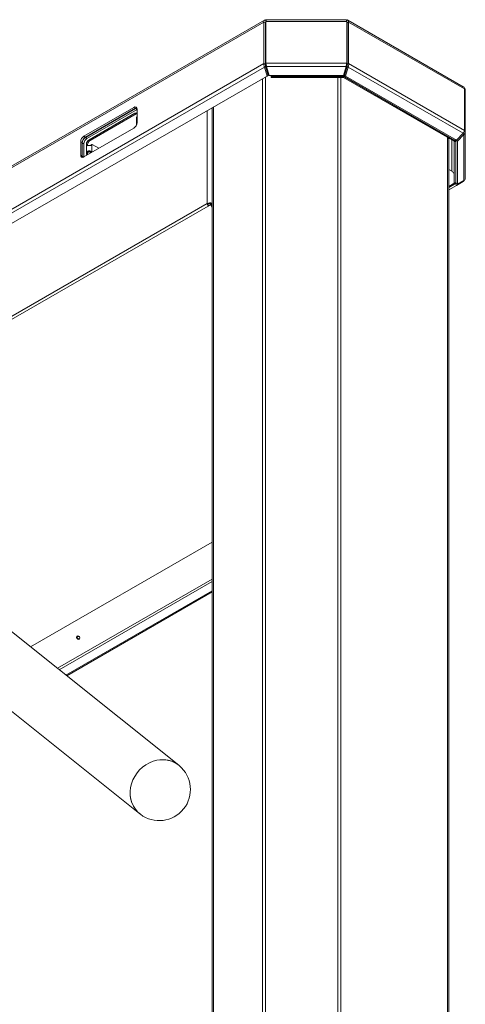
# Model space of a CAD drawing. Header units: millimetres. Extents: x -1884 to 4402, y -1985 to 3057.
# Tile 17 of 22: x 2596 to 2899, y -1399 to -729. Entities that reach past the tile are written whole.
import ezdxf

# ---------------------------------------------------------------- set-up
doc = ezdxf.new("R2010")
doc.units = ezdxf.units.MM

msp = doc.modelspace()

# ---------------------------------------------------------------- linework, layer by layer
at = {"color": 7, "linetype": 'Continuous', "lineweight": 18}
for p, q in [((2762.66, -729.1), (2334.77, -976.11)), ((2762.21, -730.4), (2762.21, -758.67)), ((2762.21, -730.4), (2763.27, -731.01)), ((2763.46, -730.1), (2763.46, -758.37)), ((2763.46, -730.1), (2818.57, -730.1)), ((2818.23, -728.79), (2763.79, -728.79)), ((2818.57, -730.1), (2818.57, -758.37)), ((2819.81, -730.4), (2818.75, -731.01)), ((2897.85, -774.4), (2819.37, -729.1)), ((2819.81, -730.4), (2819.81, -758.67)), ((2819.81, -730.4), (2898.68, -775.93)), ((2763.27, -731.01), (2763.27, -759.28)), ((2818.75, -731.01), (2818.75, -759.28)), ((2763.27, -759.28), (2762.21, -758.67)), ((2762.53, -761.02), (2763.28, -760.58)), ((2762.53, -761.02), (2764.35, -767.14)), ((2763.28, -760.58), (2765.1, -766.71)), ((2763.46, -758.37), (2818.57, -758.37)), ((2763.46, -759.24), (2763.46, -758.37)), ((2763.75, -759.98), (2763.81, -760.13)), ((2765.74, -766.81), (2763.92, -760.68)), ((2763.92, -760.68), (2818.11, -760.68)), ((2818.11, -760.68), (2816.28, -766.81)), ((2816.93, -766.71), (2818.75, -760.58)), ((2817.68, -767.14), (2819.5, -761.02)), ((2818.23, -762.33), (2817.7, -762.03)), ((2818.21, -760.13), (2818.27, -759.98)), ((2818.57, -759.24), (2818.57, -758.37)), ((2818.75, -759.28), (2819.81, -758.67)), ((2819.5, -761.02), (2818.75, -760.58)), ((2819.5, -761.02), (2897.71, -806.17)), ((2819.81, -758.67), (2898.68, -804.2)), ((2368.58, -995.61), (2764.35, -767.14)), ((2764.35, -767.14), (2765.1, -766.71)), ((2765.19, -764.97), (2764.58, -764.97)), ((2765.74, -766.81), (2816.28, -766.81)), ((2767.15, -766.81), (2767.15, -767.52)), ((2767.15, -767.52), (2816.12, -767.52)), ((2767.15, -767.52), (2767.15, -768.1)), ((2767.15, -768.1), (2816.12, -768.1)), ((2816.12, -766.81), (2816.12, -767.52)), ((2816.12, -767.52), (2816.12, -768.1)), ((2816.31, -766.77), (2816.3, -766.76)), ((2816.31, -766.73), (2816.31, -768.15)), ((2817.01, -767.74), (2816.31, -768.15)), ((2816.31, -768.15), (2891.58, -811.6)), ((2816.93, -766.71), (2817.68, -767.14)), ((2817.01, -764.35), (2817.01, -766.41)), ((2817.01, -766.76), (2817.01, -767.74)), ((2817.01, -767.74), (2892.29, -811.19)), ((2817.68, -767.14), (2893.32, -810.81)), ((2898.68, -775.93), (2898.68, -804.2)), ((2899.2, -776.65), (2898.68, -776.65)), ((2899.2, -776.65), (2899.2, -804.92)), ((2673.7, -788.52), (2639.62, -808.19)), ((2640.68, -808.81), (2674.76, -789.13)), ((2674.76, -789.29), (2640.68, -808.97)), ((2675.82, -789.91), (2641.74, -809.58)), ((2674.76, -789.13), (2673.7, -788.52)), ((2675.82, -789.91), (2674.76, -789.29)), ((2675.82, -798.89), (2675.82, -789.74)), ((2726.89, -788.77), (2726.89, -1535.25)), ((2674.41, -792.54), (2643.16, -810.59)), ((2675.12, -792.95), (2643.86, -810.99)), ((2675.12, -792.95), (2674.41, -792.54)), ((2675.42, -795.85), (2675.42, -799.52)), ((2639.62, -822.24), (2673.7, -802.56)), ((2640.68, -808.81), (2639.62, -808.19)), ((2640.68, -808.97), (2641.74, -809.58)), ((2643.16, -810.59), (2643.86, -810.99)), ((2887.89, -809.88), (2887.89, -1557.67)), ((2892.29, -811.19), (2891.58, -811.6)), ((2892.29, -810.22), (2892.29, -811.19)), ((2892.66, -810.43), (2892.66, -811.71)), ((2892.84, -810.75), (2892.97, -810.61)), ((2892.84, -810.75), (2893.9, -811.61)), ((2892.84, -810.75), (2892.84, -839.93)), ((2897.71, -806.17), (2893.32, -810.81)), ((2893.9, -811.61), (2898.29, -806.97)), ((2898.29, -806.97), (2897.54, -806.36)), ((2898.29, -806.97), (2898.29, -838.25)), ((2898.45, -804.92), (2899.2, -804.92)), ((2899.2, -804.92), (2899.2, -836.73)), ((2637.5, -811.87), (2637.5, -821.01)), ((2638.56, -812.48), (2637.5, -811.87)), ((2638.56, -821.63), (2638.56, -812.48)), ((2638.56, -812.64), (2638.56, -821.63)), ((2639.62, -813.26), (2638.56, -812.64)), ((2639.62, -813.26), (2639.62, -822.24)), ((2641.39, -813.65), (2641.39, -819.77)), ((2642.1, -814.06), (2641.39, -813.65)), ((2644.35, -814.2), (2644.29, -814.38)), ((2644.35, -814.2), (2645.06, -813.79)), ((2644.36, -814.16), (2644.35, -814.2)), ((2645.07, -813.76), (2644.36, -814.16)), ((2645.1, -813.71), (2644.39, -814.12)), ((2645.07, -813.76), (2645.06, -813.79)), ((2645.2, -813.72), (2649.74, -816.35)), ((2891.66, -811.56), (2891.66, -811.71)), ((2892.66, -811.71), (2891.66, -811.71)), ((2891.66, -811.71), (2891.66, -839.98)), ((2892.66, -811.71), (2892.66, -839.98)), ((2893.9, -811.61), (2893.9, -840.79)), ((2638.56, -821.63), (2637.5, -821.01)), ((2641.39, -819.77), (2642.1, -820.18)), ((2887.89, -830.69), (2890.06, -831.95)), ((2892.57, -840.3), (2887.89, -843)), ((2893.32, -841.6), (2887.89, -844.73)), ((2892.66, -839.98), (2891.66, -839.98)), ((2892.57, -840.3), (2892.99, -840.05)), ((2892.57, -840.3), (2893.32, -841.6)), ((2893.9, -840.79), (2892.84, -839.93)), ((2893.32, -841.6), (2897.71, -839.06)), ((2898.29, -838.25), (2893.9, -840.79)), ((2897.71, -839.06), (2897.51, -838.71)), ((2724.12, -854.25), (2723.55, -853.92)), ((2724.13, -855.72), (2725.83, -854.74)), ((2724.13, -855.72), (2724.5, -855.45)), ((2724.5, -855.45), (2726.2, -854.47)), ((2726.2, -854.47), (2725.83, -854.74)), ((2726.89, -856.44), (2725.83, -854.74)), ((2726.89, -855.57), (2726.2, -854.47)), ((2726.89, -854.54), (2726.38, -854.25)), ((2704.27, -1236.48), (2517.08, -1087)), ((2627.99, -1175.57), (2726.89, -1118.47)), ((2490.63, -1120.14), (2677.81, -1269.61)), ((2635.98, -1148.76), (2636.15, -1148.52))]:
    msp.add_line(p, q, dxfattribs=at)
at = {"color": 8, "linetype": 'Continuous', "lineweight": 18}
for p, q in [((2335.68, -976.63), (2762.21, -730.4)), ((2763.27, -731.01), (2763.46, -730.91)), ((2818.57, -730.91), (2818.75, -731.01)), ((2360.17, -990.76), (2762.21, -758.67)), ((2362.36, -992.03), (2762.53, -761.02)), ((2817.48, -762.78), (2818, -763.08)), ((2761.11, -769.01), (2761.11, -1514.59)), ((2763.3, -767.74), (2763.3, -1514.07)), ((2765.58, -766.28), (2764.97, -766.28)), ((2812.36, -768.1), (2812.36, -1514.07)), ((2814.55, -768.1), (2814.55, -1514.59)), ((2816.31, -767.82), (2816.12, -767.71)), ((2723.55, -853.92), (2723.55, -790.69)), ((2727.8, -788.24), (2727.8, -1536.35)), ((2886.98, -808.94), (2886.98, -1556.4)), ((2890.06, -810.72), (2890.06, -831.95)), ((2645.07, -813.76), (2645.07, -819.09)), ((2892.66, -811.44), (2892.84, -811.34)), ((2638.56, -821.79), (2639.47, -822.32)), ((2892.18, -839.98), (2887.89, -842.46)), ((2887.89, -843), (2892.99, -840.05)), ((2892.84, -839.6), (2892.66, -839.7)), ((2423.36, -1027.22), (2723.55, -853.92)), ((2425.21, -1028.28), (2724.13, -855.72)), ((2726.38, -854.25), (2726.89, -853.96)), ((2726.89, -854.98), (2726.62, -855.14)), ((2726.89, -1084.66), (2603.42, -1155.94)), ((2726.89, -1109.66), (2621.59, -1170.45)), ((2726.89, -1111.45), (2622.88, -1171.49)), ((2726.89, -1117.66), (2627.4, -1175.09))]:
    msp.add_line(p, q, dxfattribs=at)
at = {"color": 7, "linetype": 'Continuous', "lineweight": 18, "flags": 128}
for points in [[(2645.2, -813.72), (2645.18, -813.71), (2645.16, -813.71), (2645.14, -813.71), (2645.12, -813.71), (2645.1, -813.71), (2645.09, -813.72), (2645.07, -813.74), (2645.07, -813.76)], [(2649.78, -816.37), (2649.76, -816.36), (2649.74, -816.35)], [(2642.1, -820.18), (2642.13, -820.56), (2642.18, -820.76)], [(2636.46, -1150.64), (2636.75, -1150.36), (2636.89, -1149.97), (2636.86, -1149.51), (2636.68, -1149.07), (2636.36, -1148.7), (2635.95, -1148.47), (2635.52, -1148.41), (2635.13, -1148.52), (2634.84, -1148.8), (2634.7, -1149.19), (2634.72, -1149.65), (2634.91, -1150.09), (2635.23, -1150.46), (2635.64, -1150.69), (2636.07, -1150.75), (2636.46, -1150.64)], [(2671.25, -1257.01), (2671.19, -1254.37), (2671.47, -1251.7), (2672.09, -1249.06), (2673.03, -1246.49), (2674.28, -1244.03), (2675.82, -1241.73), (2677.61, -1239.61), (2679.64, -1237.73), (2681.86, -1236.11), (2684.24, -1234.78), (2686.73, -1233.76), (2689.3, -1233.07), (2691.9, -1232.73), (2694.48, -1232.73), (2697.01, -1233.08), (2699.43, -1233.77), (2701.71, -1234.79), (2703.8, -1236.12), (2704.55, -1236.71)], [(2689.3, -1233.07), (2686.73, -1233.76), (2684.24, -1234.78), (2681.86, -1236.11), (2679.64, -1237.73), (2677.61, -1239.61), (2675.82, -1241.73), (2674.28, -1244.03), (2673.03, -1246.49), (2672.09, -1249.06), (2671.47, -1251.7), (2671.19, -1254.37), (2671.25, -1257.01), (2671.64, -1259.58), (2672.37, -1262.04), (2673.42, -1264.35), (2674.77, -1266.46), (2676.39, -1268.34), (2678.09, -1269.83)]]:
    msp.add_lwpolyline(points, dxfattribs=at)
at = {"color": 7, "linetype": 'Continuous', "lineweight": 18}
for centre, radius, start, end in [((2674.53, -789.53), 1.31, 350.78596, 129.20329), ((2675.78, -790.75), 1.91, 94.29568, 122.10143), ((2675.76, -790.88), 1.87, 91.79558, 122.3089), ((2675.12, -793.44), 1.14, 51.63234, 128.35691), ((2675.97, -794.31), 1.6, 95.14195, 122.03102), ((2671.22, -798.68), 4.61, 302.60548, 357.39452), ((2642.1, -812.08), 4.61, 122.60548, 177.39452), ((2643.17, -812.69), 4.61, 122.60548, 177.39452), ((2643.17, -812.85), 4.61, 122.60548, 177.39452), ((2644.23, -813.47), 4.61, 122.60548, 177.39452), ((2645.23, -813.82), 3.84, 122.60548, 177.39452), ((2645.93, -814.23), 3.84, 122.60548, 177.39452), ((2886.78, -809.89), 1.1, 0.39868, 26.20067), ((2644.43, -814.19), 0.0777, 121.31279, 161.18708), ((2638.79, -821.22), 1.31, 170.78596, 309.20329), ((2640.47, -821.7), 1.91, 177.89544, 205.70806), ((2642.61, -819.91), 1.23, 173.70115, 234.98667), ((2725.25, -857.21), 3.7, 63.82058, 117.31862), ((2727.08, -853.79), 3.53, 182.14499, 213.25289), ((2725.25, -856.43), 2.46, 62.60967, 117.39033), ((2726.47, -854.16), 2.35, 182.14499, 213.25289), ((2636.38, -1149.15), 1.31, 148.47581, 284.04101), ((2635.6, -1147.97), 0.941, 238.69054, 314.92587), ((2693.14, -1250.78), 18.12, 50.97574, 102.22721), ((2690.97, -1252.99), 21.2, 232.60615, 50.17559), ((2689.13, -1255.7), 17.93, 184.17007, 232.00326)]:
    msp.add_arc(centre, radius, start, end, dxfattribs=at)
for points, knots in [([(2763.63, -729.18), (2763.5, -729.12), (2763.13, -728.91), (2762.62, -729.04), (2762.21, -729.52), (2762.21, -730.11), (2762.21, -730.4)], [0, 0, 0, 0, 0.137419, 0.424946, 0.712473, 1, 1, 1, 1]), ([(2763.41, -730.39), (2763.41, -730.39), (2763.32, -730.4), (2763.23, -730.6), (2763.26, -730.88), (2763.27, -731.01)], [0, 0, 0, 0, 0.000102, 0.500051, 1, 1, 1, 1]), ([(2763.46, -730.1), (2763.5, -729.8), (2763.6, -729.21), (2763.71, -728.79), (2763.77, -728.84), (2763.79, -728.85)], [0, 0, 0, 0, 0.411106, 0.822212, 1, 1, 1, 1]), ([(2818.23, -728.85), (2818.25, -728.84), (2818.32, -728.79), (2818.43, -729.21), (2818.52, -729.8), (2818.57, -730.1)], [0, 0, 0, 0, 0.1777883, 0.5888941, 1, 1, 1, 1]), ([(2819.81, -730.4), (2819.81, -730.11), (2819.81, -729.52), (2819.4, -729.04), (2818.89, -728.91), (2818.52, -729.12), (2818.4, -729.18)], [0, 0, 0, 0, 0.287527, 0.575054, 0.862581, 1, 1, 1, 1]), ([(2818.75, -731.01), (2818.76, -730.88), (2818.79, -730.6), (2818.71, -730.4), (2818.62, -730.39), (2818.62, -730.39)], [0, 0, 0, 0, 0.499949, 0.999898, 1, 1, 1, 1]), ([(2762.21, -758.67), (2762.19, -759), (2762.14, -759.66), (2762.33, -760.49), (2762.49, -760.92), (2762.53, -761.02)], [0, 0, 0, 0, 0.436991, 0.874008, 1, 1, 1, 1]), ([(2763.27, -759.28), (2763.25, -759.4), (2763.18, -759.71), (2763.19, -760.17), (2763.26, -760.47), (2763.28, -760.58)], [0, 0, 0, 0, 0.287818, 0.744759, 1, 1, 1, 1]), ([(2763.92, -760.68), (2763.85, -760.33), (2763.72, -759.62), (2763.56, -758.83), (2763.48, -758.45), (2763.46, -758.37)], [0, 0, 0, 0, 0.436991, 0.874008, 1, 1, 1, 1]), ([(2763.76, -760.01), (2763.7, -759.84), (2763.6, -759.56), (2763.5, -759.33), (2763.46, -759.24)], [0, 0, 0, 0, 0.61619, 1, 1, 1, 1]), ([(2818.57, -758.37), (2818.5, -758.68), (2818.36, -759.3), (2818.21, -760.13), (2818.12, -760.58), (2818.11, -760.68)], [0, 0, 0, 0, 0.4369911, 0.8740085, 1, 1, 1, 1]), ([(2818.57, -759.24), (2818.52, -759.34), (2818.42, -759.57), (2818.32, -759.85), (2818.26, -760.01)], [0, 0, 0, 0, 0.434198, 1, 1, 1, 1]), ([(2818.75, -760.58), (2818.77, -760.46), (2818.84, -760.14), (2818.84, -759.68), (2818.77, -759.38), (2818.75, -759.28)], [0, 0, 0, 0, 0.2878181, 0.7447593, 1, 1, 1, 1]), ([(2819.5, -761.02), (2819.61, -760.67), (2819.83, -759.98), (2819.87, -759.17), (2819.82, -758.76), (2819.81, -758.67)], [0, 0, 0, 0, 0.436991, 0.874008, 1, 1, 1, 1]), ([(2897.85, -774.4), (2897.85, -774.4), (2898.12, -774.47), (2898.47, -774.97), (2898.61, -775.61), (2898.68, -775.93)], [0, 0, 0, 0, 0.000102, 0.500051, 1, 1, 1, 1]), ([(2899.2, -776.65), (2899.16, -776.34), (2899.1, -775.81), (2898.67, -775.4), (2898.48, -775.24)], [0, 0, 0, 0, 0.58389, 1, 1, 1, 1]), ([(2675.82, -794.68), (2675.81, -794.7), (2675.76, -794.83), (2675.66, -795.04), (2675.5, -795.41), (2675.39, -795.7), (2675.42, -795.84), (2675.43, -795.85)], [0, 0, 0, 0, 0.055005, 0.254199, 0.465053, 0.942792, 1, 1, 1, 1]), ([(2675.57, -800.12), (2675.54, -800.06), (2675.43, -799.79), (2675.39, -799.45), (2675.49, -799.15), (2675.65, -799.08), (2675.74, -799.05), (2675.79, -799.09), (2675.8, -799.1)], [0, 0, 0, 0, 0.093639, 0.401423, 0.70931, 0.846663, 0.977504, 1, 1, 1, 1]), ([(2898.68, -804.2), (2898.61, -804.47), (2898.47, -805.03), (2898.06, -805.73), (2897.78, -806.09), (2897.71, -806.17)], [0, 0, 0, 0, 0.436991, 0.874008, 1, 1, 1, 1]), ([(2898.29, -806.97), (2898.52, -806.71), (2898.97, -806.18), (2899.18, -805.43), (2899.2, -805.01), (2899.2, -804.92)], [0, 0, 0, 0, 0.436991, 0.874008, 1, 1, 1, 1]), ([(2645.06, -813.79), (2644.99, -813.92), (2644.86, -814.18), (2644.45, -814.39), (2643.85, -814.45), (2643.14, -814.44), (2642.54, -814.44), (2642.14, -814.39), (2641.82, -814.31), (2641.53, -814.09), (2641.44, -813.8), (2641.39, -813.65)], [0, 0, 0, 0, 0.127268, 0.243519, 0.363369, 0.500233, 0.637143, 0.69822, 0.756402, 0.871742, 1, 1, 1, 1]), ([(2642.3, -814.65), (2642.26, -814.61), (2642.14, -814.45), (2642.12, -814.22), (2642.1, -814.06)], [0, 0, 0, 0, 0.253162, 1, 1, 1, 1]), ([(2641.39, -819.77), (2641.43, -819.57), (2641.49, -819.27), (2641.69, -818.88), (2641.88, -818.63), (2642.12, -818.42), (2642.52, -818.19), (2643.11, -818.06), (2643.81, -818.15), (2644.31, -818.4), (2644.61, -818.7), (2644.79, -818.95), (2644.85, -819.12), (2644.88, -819.2)], [0, 0, 0, 0, 0.1387407, 0.2021622, 0.2645057, 0.3282544, 0.3957348, 0.5486278, 0.6870052, 0.8199726, 0.8820163, 0.9473022, 1, 1, 1, 1]), ([(2642.1, -820.18), (2642.12, -819.99), (2642.16, -819.64), (2642.33, -819.21), (2642.54, -818.95), (2642.72, -818.8), (2642.93, -818.71), (2643.16, -818.67), (2643.38, -818.68), (2643.59, -818.74), (2643.78, -818.85), (2644.02, -819.06), (2644.17, -819.33), (2644.22, -819.53), (2644.23, -819.58)], [0, 0, 0, 0, 0.179943, 0.324289, 0.388189, 0.450034, 0.512965, 0.579972, 0.638021, 0.696141, 0.756637, 0.817102, 0.954567, 1, 1, 1, 1]), ([(2890.06, -831.95), (2890.3, -832.12), (2890.8, -832.47), (2891.4, -833.35), (2891.64, -834.17), (2891.66, -834.64), (2891.66, -834.75)], [0, 0, 0, 0, 0.286327, 0.596066, 0.905961, 1, 1, 1, 1]), ([(2899.2, -836.73), (2899.16, -836.98), (2899.09, -837.48), (2898.67, -837.98), (2898.36, -838.21), (2898.29, -838.25)], [0, 0, 0, 0, 0.436991, 0.874008, 1, 1, 1, 1]), ([(2897.71, -839.06), (2897.93, -838.91), (2898.25, -838.68), (2898.4, -838.27), (2898.45, -838.14)], [0, 0, 0, 0, 0.6770727, 1, 1, 1, 1]), ([(2635.18, -1148.59), (2635.28, -1148.59), (2635.51, -1148.6), (2635.78, -1148.67), (2635.92, -1148.74), (2635.98, -1148.76)], [0, 0, 0, 0, 0.308531, 0.693475, 1, 1, 1, 1])]:
    msp.add_open_spline(points, degree=3, knots=knots, dxfattribs=at)

doc.saveas('drawing.dxf')
